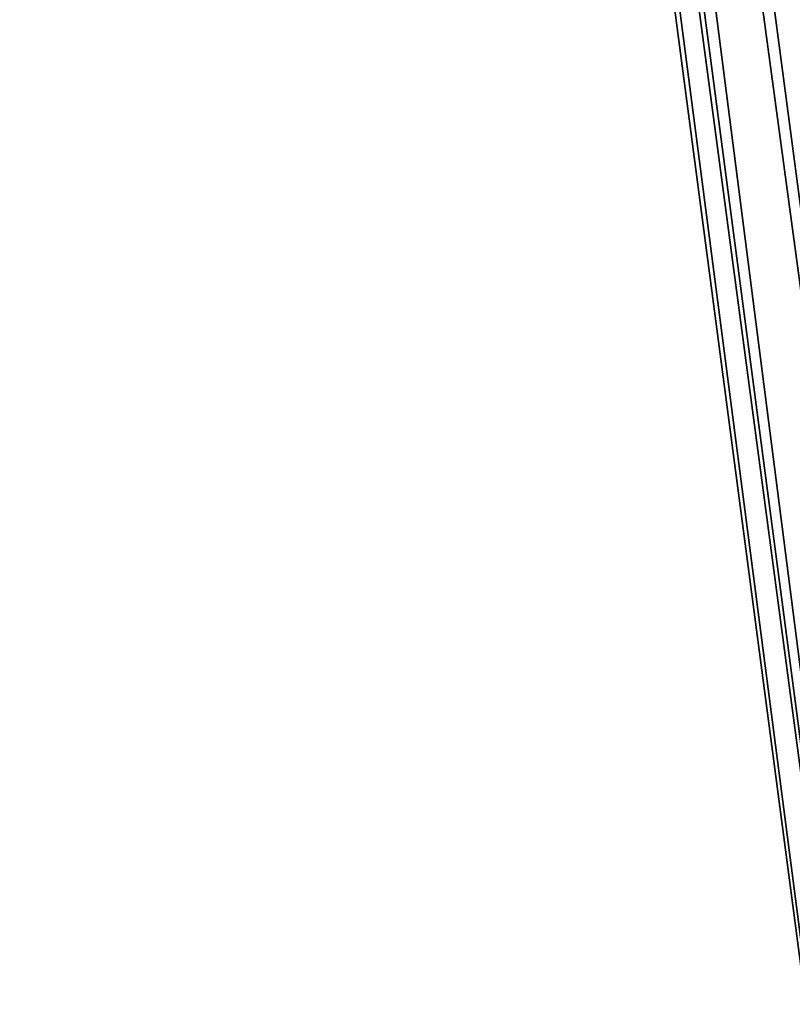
# Model space of a CAD drawing. Header units: millimetres. Extents: x -75 to 0, y -130 to 133.
# Tile 60 of 121: x -63.12 to -59.21, y 41.11 to 46.09. Entities that reach past the tile are written whole.
import ezdxf

# ---------------------------------------------------------------- set-up
doc = ezdxf.new("R2010")
doc.units = ezdxf.units.MM
doc.header["$LTSCALE"] = 65.185185
for name, color, linetype in [('406', 7, 'CONTINUOUS'), ('407', 7, 'CONTINUOUS'), ('409', 7, 'CONTINUOUS'), ('419', 7, 'CONTINUOUS'), ('423', 7, 'CONTINUOUS')]:
    doc.layers.add(name, color=color, linetype=linetype)

msp = doc.modelspace()

# ---------------------------------------------------------------- linework, layer by layer
at = {"layer": '406', "linetype": 'CONTINUOUS'}
for points in [[(-70.6174, 132.09, 22), (-57.0454, 29, 22), (-60.8693, 73.3684, 22), (-70.6174, 132.09, 22)], [(-60.8693, 73.3684, 22), (-57.0454, 29, 22), (-58.716, 67.8308, 22), (-60.8693, 73.3684, 22)]]:
    msp.add_3dface(points, dxfattribs=at)
at = {"layer": '407', "linetype": 'CONTINUOUS'}
for points in [[(-70.6174, 132.09, -22), (-60.8693, 73.3684, -22), (-57.0454, 29, -22), (-70.6174, 132.09, -22)], [(-60.8693, 73.3684, -22), (-58.716, 67.8308, -22), (-57.0454, 29, -22), (-60.8693, 73.3684, -22)]]:
    msp.add_3dface(points, dxfattribs=at)
at = {"layer": '409', "linetype": 'CONTINUOUS'}
for points in [[(-57.5411, 28.9347, -21.5), (-57.5411, 28.9347, 21.5), (-71.1132, 132.0247, 21.5), (-57.5411, 28.9347, -21.5)], [(-71.1132, 132.0247, -21.5), (-57.5411, 28.9347, -21.5), (-71.1132, 132.0247, 21.5), (-71.1132, 132.0247, -21.5)]]:
    msp.add_3dface(points, dxfattribs=at)
at = {"layer": '419', "linetype": 'CONTINUOUS'}
for points in [[(-57.0454, 29, 22), (-70.6174, 132.09, 22), (-70.968, 132.0438, 21.8536), (-57.0454, 29, 22)], [(-71.1132, 132.0247, 21.5), (-57.3959, 28.9539, 21.8536), (-70.968, 132.0438, 21.8536), (-71.1132, 132.0247, 21.5)], [(-71.1132, 132.0247, 21.5), (-57.5411, 28.9347, 21.5), (-57.3959, 28.9539, 21.8536), (-71.1132, 132.0247, 21.5)], [(-57.3959, 28.9539, 21.8536), (-57.0454, 29, 22), (-70.968, 132.0438, 21.8536), (-57.3959, 28.9539, 21.8536)]]:
    msp.add_3dface(points, dxfattribs=at)
at = {"layer": '423', "linetype": 'CONTINUOUS'}
for points in [[(-70.968, 132.0438, -21.8536), (-70.6174, 132.09, -22), (-57.3959, 28.9539, -21.8536), (-70.968, 132.0438, -21.8536)], [(-70.6174, 132.09, -22), (-57.0454, 29, -22), (-57.3959, 28.9539, -21.8536), (-70.6174, 132.09, -22)], [(-57.5411, 28.9347, -21.5), (-71.1132, 132.0247, -21.5), (-70.968, 132.0438, -21.8536), (-57.5411, 28.9347, -21.5)], [(-57.5411, 28.9347, -21.5), (-70.968, 132.0438, -21.8536), (-57.3959, 28.9539, -21.8536), (-57.5411, 28.9347, -21.5)]]:
    msp.add_3dface(points, dxfattribs=at)

doc.saveas('drawing.dxf')
